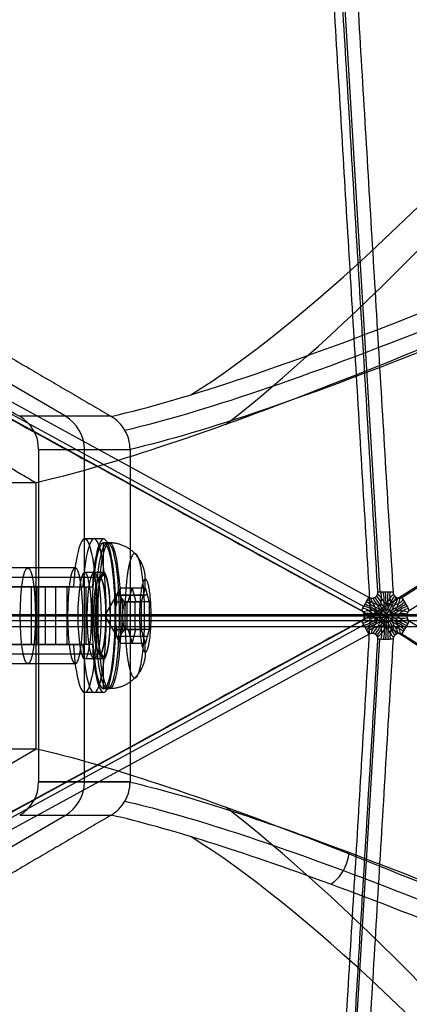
# Model space of a CAD drawing. Header units: millimetres. Extents: x -445 to 449, y -417 to 415.
# Tile 224 of 256: x 172 to 192, y -21 to 30. Entities that reach past the tile are written whole.
import ezdxf

# ---------------------------------------------------------------- set-up
doc = ezdxf.new("R2010")
doc.units = ezdxf.units.MM
doc.header["$MEASUREMENT"] = 0
doc.layers.add('Default', color=7, linetype='Continuous', true_color=0x000000)

msp = doc.modelspace()

# ---------------------------------------------------------------- linework, layer by layer
at = {"layer": 'Default', "color": 9, "true_color": 0xbfbfbf}
for p, q in [((184.138, 103.024, -946.223), (190.313, 0.04, -984.609)), ((95.528, 51.261, -960.461), (189.758, -0.23, -984.682)), ((191.451, -0.23, -984.409), (273.33, 51.261, -931.857)), ((189.364, -0.923, -984.745), (95.134, 50.569, -960.525)), ((95.245, 50.78, -960.539), (189.475, -0.712, -984.759)), ((273.724, 50.569, -931.793), (191.846, -0.923, -984.346)), ((173.927, 9.205, -780.148), (159.117, 17.866, -782.53)), ((176.309, 9.205, -794.957), (171.544, 9.205, -765.338)), ((172.532, 7.473, -765.179), (177.297, 7.473, -794.798)), ((174.914, -9.847, -779.989), (174.914, 7.473, -779.989)), ((172.401, -8.115, -795.849), (172.401, 5.741, -795.849)), ((175.919, 2.813, -776.789), (174.931, 2.813, -776.948)), ((175.919, 1.013, -776.789), (175.919, 2.613, -776.789)), ((176.215, 2.613, -776.741), (175.919, 2.613, -776.789)), ((174.438, 1.313, -777.027), (169.501, 1.313, -777.821)), ((175.919, 1.063, -776.789), (174.931, 1.063, -776.948)), ((175.721, 0.813, -776.82), (160.546, 0.813, -779.262)), ((178.064, 0.705, -776.271), (178.064, 0.158, -776.271)), ((155.611, 0.313, -743.714), (172.513, 0.313, -760.568)), ((173.259, 0.313, -760.768), (172.179, 0.313, -760.941)), ((172.884, 0.313, -761.4), (172.717, 0.313, -760.363)), ((172.866, 0.313, -760.214), (172.866, -2.687, -760.214)), ((172.935, 0.313, -761.392), (174.836, 0.313, -773.207)), ((173.392, 0.313, -767.379), (174.379, 0.313, -767.22)), ((173.429, -2.687, -761.312), (173.429, 0.313, -761.312)), ((174.004, 0.313, -771.184), (174.004, -2.687, -771.184)), ((174.342, 0.313, -773.287), (175.33, 0.313, -773.128)), ((174.991, 0.313, -771.025), (174.991, -2.687, -771.025)), ((175.984, -1.187, -776.778), (176.807, 0.256, -776.646)), ((177.198, -0.465, -775.317), (177.397, 0.256, -776.551)), ((177.397, 0.256, -776.551), (177.596, -0.465, -777.785)), ((176.597, -0.108, -776.04), (177.99, -0.108, -775.816)), ((176.795, -0.101, -777.274), (178.189, -0.101, -777.05)), ((177.147, -1.909, -775.325), (177.147, -0.465, -775.325)), ((177.545, -0.465, -777.793), (177.545, -1.909, -777.793)), ((177.79, -1.016, -774.571), (177.892, -1.016, -775.205)), ((178.289, -1.016, -777.673), (178.391, -1.016, -778.308)), ((299.309, -1.45, -708.804), (90.024, -1.45, -60.003)), ((299.609, -1.135, -708.707), (90.355, -1.135, -60.003)), ((299.909, -1.45, -708.61), (90.686, -1.45, -60.003)), ((95.134, -1.187, -960.525), (189.518, -1.187, -984.785)), ((95.134, -52.943, -960.525), (189.364, -1.451, -984.745)), ((98.164, -1.187, -956.141), (189.825, -1.187, -979.701)), ((155.258, -1.187, -744.068), (172.16, -1.187, -760.922)), ((155.965, -1.187, -743.36), (172.866, -1.187, -760.214)), ((175.403, -1.187, -774.846), (160.228, -1.187, -777.287)), ((176.039, -1.187, -778.795), (160.863, -1.187, -781.237)), ((163.152, -1.187, -766.688), (171.544, -1.187, -765.338)), ((167.595, -1.187, -765.974), (172.532, -1.187, -765.179)), ((174.041, -1.187, -774.559), (169.104, -1.187, -775.353)), ((174.835, -1.187, -779.495), (169.898, -1.187, -780.289)), ((172.401, -1.187, -795.849), (169.898, -1.187, -780.289)), ((172.441, -1.187, -761.471), (174.574, -1.187, -774.726)), ((174.041, -1.187, -774.559), (172.532, -1.187, -765.179)), ((173.429, -1.187, -761.312), (175.561, -1.187, -774.567)), ((175.561, -1.187, -774.567), (174.574, -1.187, -774.726)), ((177.297, -1.187, -794.798), (174.835, -1.187, -779.495)), ((176.276, -1.187, -779.01), (175.289, -1.187, -779.169)), ((175.289, -1.187, -779.169), (175.567, -1.187, -780.897)), ((175.611, -1.187, -772.989), (175.315, -1.187, -773.037)), ((175.315, -1.187, -773.037), (175.569, -1.187, -774.617)), ((176.554, -1.187, -780.738), (175.567, -1.187, -780.897)), ((175.984, -1.187, -776.778), (176.895, -1.187, -777.898)), ((175.984, -1.187, -776.778), (176.498, -1.187, -775.429)), ((175.984, -1.187, -776.778), (176.807, -2.63, -776.646)), ((176.268, -1.187, -778.961), (176.522, -1.187, -780.54)), ((176.276, -1.187, -779.01), (176.554, -1.187, -780.738)), ((177.892, -1.187, -775.205), (176.498, -1.187, -775.429)), ((176.818, -1.187, -780.493), (176.522, -1.187, -780.54)), ((178.289, -1.187, -777.673), (176.895, -1.187, -777.898)), ((189.825, -1.187, -979.701), (269.472, -1.187, -928.581)), ((191.712, -1.187, -984.432), (273.724, -1.187, -931.793)), ((191.846, -1.451, -984.346), (273.724, -52.943, -931.793)), ((299.609, -1.765, -708.707), (90.355, -1.765, -60.003)), ((95.245, -53.154, -960.539), (189.475, -1.662, -984.759)), ((177.198, -1.909, -775.317), (177.397, -2.63, -776.551)), ((177.397, -2.63, -776.551), (177.596, -1.909, -777.785)), ((189.758, -2.143, -984.682), (95.528, -53.635, -960.461)), ((177.99, -2.266, -775.816), (176.597, -2.266, -776.04)), ((178.189, -2.273, -777.05), (176.795, -2.273, -777.274)), ((178.064, -2.532, -776.271), (178.064, -3.079, -776.271)), ((184.138, -105.398, -946.223), (190.313, -2.414, -984.609)), ((273.33, -53.635, -931.857), (191.451, -2.143, -984.409)), ((155.611, -2.687, -743.714), (172.513, -2.687, -760.568)), ((172.179, -2.687, -760.941), (173.259, -2.687, -760.768)), ((172.884, -2.687, -761.4), (172.717, -2.687, -760.363)), ((172.935, -2.687, -761.392), (174.836, -2.687, -773.207)), ((174.379, -2.687, -767.22), (173.392, -2.687, -767.379)), ((175.33, -2.687, -773.128), (174.342, -2.687, -773.287)), ((175.721, -3.187, -776.82), (160.546, -3.187, -779.262)), ((175.919, -3.437, -776.789), (174.931, -3.437, -776.948)), ((175.919, -4.987, -776.789), (175.919, -3.387, -776.789)), ((174.438, -3.687, -777.027), (169.501, -3.687, -777.821)), ((176.215, -4.987, -776.741), (175.919, -4.987, -776.789)), ((175.919, -5.187, -776.789), (174.931, -5.187, -776.948)), ((160.554, -15.043, -797.755), (172.401, -8.115, -795.849)), ((177.297, -9.847, -794.798), (172.532, -9.847, -765.179)), ((172.532, -9.847, -765.179), (177.297, -9.847, -794.798)), ((159.117, -20.24, -782.53), (173.927, -11.579, -780.148)), ((171.544, -11.579, -765.338), (176.309, -11.579, -794.957))]:
    msp.add_line(p, q, dxfattribs=at)
at = {"layer": 'Default', "color": 9, "true_color": 0xbfbfbf, "extrusion": (0.987305, 0, 0.158838)}
for centre, radius in [((-1.187, -794.87, 50.505), 3.8), ((-1.187, -794.87, 46.302), 2.5), ((-1.187, -794.87, 50.102), 2)]:
    msp.add_circle(centre, radius, dxfattribs=at)
at = {"layer": 'Default', "color": 9, "true_color": 0xbfbfbf, "extrusion": (0.987305, 1.77636e-15, 0.158838)}
msp.add_circle((-1.187, -794.87, 49.802), 2.25, dxfattribs=at)
at = {"layer": 'Default', "color": 9, "true_color": 0xbfbfbf, "extrusion": (0.855031, -0.5, 0.137558)}
for centre, radius, start, end in [((291.11, -771.429, 37.941), 197.521, 194.64636, 235.83055), ((291.11, -771.429, 38.108), 202.521, 198.98528, 235.87508)]:
    msp.add_arc(centre, radius, start, end, dxfattribs=at)
at = {"layer": 'Default', "color": 9, "true_color": 0xbfbfbf, "extrusion": (-0.158838, -1.17246e-12, 0.987305)}
msp.add_arc((-7.473, 46.802, -782.87), 2, 90, 150, dxfattribs=at)
at = {"layer": 'Default', "color": 9, "true_color": 0xbfbfbf, "extrusion": (-0.158838, 0, 0.987305)}
for centre, radius, start, end in [((-7.473, 46.802, -797.87), 2, 90, 150), ((-1.013, 50.102, -794.87), 0.2, 0, 90), ((3.387, 50.102, -794.87), 0.2, 90, 180), ((9.847, 46.802, -797.87), 2, 30, 90)]:
    msp.add_arc(centre, radius, start, end, dxfattribs=at)
at = {"layer": 'Default', "color": 9, "true_color": 0xbfbfbf, "extrusion": (0.987305, 1.64729e-14, 0.158838)}
msp.add_arc((-1.187, -794.87, 49.302), 4, 112.0243, 67.9757, dxfattribs=at)
at = {"layer": 'Default', "color": 9, "true_color": 0xbfbfbf, "extrusion": (0.987305, 1.77636e-15, 0.158838)}
msp.add_arc((-1.187, -794.87, 49.802), 4, 112.0243, 67.9757, dxfattribs=at)
at = {"layer": 'Default', "color": 9, "true_color": 0xbfbfbf, "extrusion": (0.987305, 2.1233e-15, 0.158838)}
msp.add_arc((-1.187, -794.87, 50.302), 4, 112.0243, 67.9757, dxfattribs=at)
at = {"layer": 'Default', "color": 9, "true_color": 0xbfbfbf, "extrusion": (0.987305, 6.41143e-17, 0.158838)}
for centre, radius, start, end in [((-1.187, -794.87, 50.302), 3.8, 270, 90), ((-1.187, -794.87, 50.602), 3.8, 270, 90), ((-1.187, -794.87, 50.302), 3.8, 90, 270), ((-1.187, -794.87, 50.102), 2, 90, 270)]:
    msp.add_arc(centre, radius, start, end, dxfattribs=at)
at = {"layer": 'Default', "color": 9, "true_color": 0xbfbfbf, "extrusion": (0.987305, 1.12244e-14, 0.158838)}
msp.add_arc((-1.187, -794.87, 48.802), 2.5, 0, 90, dxfattribs=at)
at = {"layer": 'Default', "color": 9, "true_color": 0xbfbfbf, "extrusion": (0.987305, 0, 0.158838)}
for centre, radius, start, end in [((-1.187, -794.87, 48.802), 2.5, 180, 0), ((-1.187, -794.87, 50.302), 2.2, 360, 357.1429), ((-1.187, -794.87, 50.102), 2, 270, 0), ((-1.187, -794.87, 48.802), 2.5, 90, 180)]:
    msp.add_arc(centre, radius, start, end, dxfattribs=at)
at = {"layer": 'Default', "color": 9, "true_color": 0xbfbfbf, "extrusion": (0.987305, 2.0895e-15, 0.158838)}
for centre, start, end in [((-1.187, -794.87, 49.302), 270, 90), ((-1.187, -794.87, 50.302), 270, 90), ((-1.187, -794.87, 49.302), 90, 270), ((-1.187, -794.87, 50.302), 90, 270)]:
    msp.add_arc(centre, 2.25, start, end, dxfattribs=at)
at = {"layer": 'Default', "color": 9, "true_color": 0xbfbfbf, "extrusion": (0.987305, 1.61093e-14, 0.158838)}
msp.add_arc((-1.187, -794.87, 50.102), 2, 360, 90, dxfattribs=at)
at = {"layer": 'Default', "color": 9, "true_color": 0xbfbfbf, "extrusion": (0.987305, -3.82648e-14, 0.158838)}
msp.add_arc((-1.187, -794.87, 50.302), 2.2, 0, 90, dxfattribs=at)
at = {"layer": 'Default', "color": 9, "true_color": 0xbfbfbf, "extrusion": (0.987305, -5.10198e-14, 0.158838)}
msp.add_arc((-1.187, -794.87, 50.302), 2.2, 270, 0, dxfattribs=at)
at = {"layer": 'Default', "color": 9, "true_color": 0xbfbfbf, "extrusion": (6.55088e-14, 1, 3.31587e-14)}
msp.add_arc((-171.454, -761.63, 0.313), 1, 134.9184, 170.8606, dxfattribs=at)
at = {"layer": 'Default', "color": 9, "true_color": 0xbfbfbf, "extrusion": (2.84098e-14, 1, 1.4927e-14)}
msp.add_arc((-171.454, -761.63, 0.313), 2, 134.9184, 170.8606, dxfattribs=at)
at = {"layer": 'Default', "color": 9, "true_color": 0xbfbfbf, "extrusion": (0.987305, 2.95373e-16, 0.158838)}
for start, end in [(346.2119, 13.7881), (46.2119, 73.7881), (286.2797, 313.7881), (106.2119, 133.7881), (226.2119, 253.7203), (166.2119, 193.7881)]:
    msp.add_arc((-1.187, -794.87, 51.12), 1.302, start, end, dxfattribs=at)
at = {"layer": 'Default', "color": 9, "true_color": 0xbfbfbf, "extrusion": (-0.056102, 0.935546, 0.34872)}
for start, end in [(260.2426, 271.7685), (248.7168, 260.2426)]:
    msp.add_arc((-189.933, -916.844, -353.993), 2, start, end, dxfattribs=at)
at = {"layer": 'Default', "color": 9, "true_color": 0xbfbfbf, "extrusion": (0.856023, -0.467773, -0.220029)}
for start, end in [(274.6699, 286.1957), (263.144, 274.6699)]:
    msp.add_arc((90.234, -921.967, 379.204), 2, start, end, dxfattribs=at)
at = {"layer": 'Default', "color": 9, "true_color": 0xbfbfbf, "extrusion": (0.743819, 0.467773, 0.477412)}
for start, end in [(264.8143, 276.3402), (253.2884, 264.8143)]:
    msp.add_arc((-102.337, -940.307, -327.671), 2, start, end, dxfattribs=at)
at = {"layer": 'Default', "color": 9, "true_color": 0xbfbfbf, "extrusion": (0, 1, 0)}
for centre, radius, start, end in [((-171.454, -761.63, -1.187), 1, 134.9184, 170.8606), ((-367.979, -743.274, -1.187), 202.521, 299.58446, 344.9536), ((-171.454, -761.63, -1.187), 2, 134.9184, 170.8606), ((-367.979, -743.274, -1.187), 197.521, 299.62898, 344.87924)]:
    msp.add_arc(centre, radius, start, end, dxfattribs=at)
at = {"layer": 'Default', "color": 9, "true_color": 0xbfbfbf, "extrusion": (-2.08812e-14, 1, -3.35938e-15)}
msp.add_arc((-175.372, -774.648, -1.187), 0.2, 170.8606, 260.8606, dxfattribs=at)
at = {"layer": 'Default', "color": 9, "true_color": 0xbfbfbf, "extrusion": (0.987305, -1.44559e-28, 0.158838)}
msp.add_arc((-1.187, -794.87, 50.302), 2.2, 90, 270, dxfattribs=at)
at = {"layer": 'Default', "color": 9, "true_color": 0xbfbfbf, "extrusion": (0.987305, -2.63926e-14, 0.158838)}
msp.add_arc((-1.187, -794.87, 50.602), 3.8, 90, 180, dxfattribs=at)
at = {"layer": 'Default', "color": 9, "true_color": 0xbfbfbf, "extrusion": (2.08812e-14, 1, 3.35938e-15)}
msp.add_arc((-176.071, -778.993, -1.187), 0.2, 80.8606, 170.8606, dxfattribs=at)
at = {"layer": 'Default', "color": 9, "true_color": 0xbfbfbf, "extrusion": (0.856023, 0.467773, -0.220029)}
for start, end in [(265.3301, 276.856), (253.8043, 265.3301)]:
    msp.add_arc((-92.317, -922.217, 378.093), 2, start, end, dxfattribs=at)
at = {"layer": 'Default', "color": 9, "true_color": 0xbfbfbf, "extrusion": (0.743819, -0.467773, 0.477412)}
for start, end in [(275.1857, 286.7116), (263.6598, 275.1857)]:
    msp.add_arc((100.327, -940.91, -326.561), 2, start, end, dxfattribs=at)
at = {"layer": 'Default', "color": 9, "true_color": 0xbfbfbf, "extrusion": (0.056102, 0.935546, -0.34872)}
for start, end in [(260.2426, 271.7685), (248.7168, 260.2426)]:
    msp.add_arc((-190.075, -917.671, 351.772), 2, start, end, dxfattribs=at)
at = {"layer": 'Default', "color": 9, "true_color": 0xbfbfbf, "extrusion": (1.9408e-14, 1, 9.49585e-15)}
msp.add_arc((-171.454, -761.63, -2.687), 1, 134.9184, 170.8606, dxfattribs=at)
at = {"layer": 'Default', "color": 9, "true_color": 0xbfbfbf, "extrusion": (2.22898e-14, 1, 1.16394e-14)}
msp.add_arc((-171.454, -761.63, -2.687), 2, 134.9184, 170.8606, dxfattribs=at)
at = {"layer": 'Default', "color": 9, "true_color": 0xbfbfbf, "extrusion": (-0.158838, 1.6899e-13, 0.987305)}
msp.add_arc((9.847, 46.802, -782.87), 2, 30, 90, dxfattribs=at)
at = {"layer": 'Default', "color": 9, "true_color": 0xbfbfbf, "extrusion": (0.855031, 0.5, 0.137558)}
for centre, radius, start, end in [((-293.159, -771.265, 36.921), 202.521, 304.12492, 341.01472), ((-293.159, -771.265, 36.754), 197.521, 304.16945, 345.35364)]:
    msp.add_arc(centre, radius, start, end, dxfattribs=at)
at = {"layer": 'Default', "color": 9, "true_color": 0xbfbfbf}
for points, degree in [([(190.21, 0.034, -984.609), (187.122, 51.526, -965.416), (184.034, 103.017, -946.222)], 2), ([(184.824, 103.017, -946.095), (187.911, 51.526, -965.289), (190.999, 0.034, -984.482)], 2), ([(183.818, 98.989, -942.361), (186.822, 48.901, -961.031), (189.825, -1.187, -979.701)], 2), ([(98.164, 48.901, -956.141), (143.995, 23.857, -967.921), (189.825, -1.187, -979.701)], 2), ([(269.472, 48.901, -928.581), (229.648, 23.857, -954.141), (189.825, -1.187, -979.701)], 2), ([(156.735, 17.866, -767.721), (164.139, 13.535, -766.529), (171.544, 9.205, -765.338)], 2), ([(161.5, 17.866, -797.34), (168.905, 13.535, -796.149), (176.309, 9.205, -794.957)], 2), ([(160.554, 12.669, -797.755), (166.478, 9.205, -796.802), (172.401, 5.741, -795.849)], 2), ([(176.315, 9.202, -794.956), (176.313, 9.203, -794.957), (176.311, 9.204, -794.957), (176.309, 9.205, -794.957)], 3), ([(172.532, 7.473, -765.179), (172.532, -1.187, -765.179), (172.532, -9.847, -765.179)], 2), ([(177.297, 7.473, -794.798), (177.297, 7.475, -794.798), (177.297, 7.477, -794.798), (177.297, 7.48, -794.798)], 3), ([(177.297, 7.473, -794.798), (177.297, -1.187, -794.798), (177.297, -9.847, -794.798)], 2), ([(172.401, 5.741, -795.849), (169.998, 5.741, -780.911), (167.595, 5.741, -765.974)], 2), ([(172.16, 0.313, -760.922), (163.709, 0.313, -752.495), (155.258, 0.313, -744.068)], 2), ([(172.866, 0.313, -760.214), (164.415, 0.313, -751.787), (155.965, 0.313, -743.36)], 2), ([(172.16, -2.687, -760.922), (172.16, -1.187, -760.922), (172.16, 0.313, -760.922)], 2), ([(172.16, 0.313, -760.922), (172.513, 0.313, -760.568), (172.866, 0.313, -760.214)], 2), ([(174.342, 0.313, -773.287), (173.392, 0.313, -767.379), (172.441, 0.313, -761.471)], 2), ([(172.441, 0.313, -761.471), (172.935, 0.313, -761.392), (173.429, 0.313, -761.312)], 2), ([(172.441, 0.313, -761.471), (172.441, -1.187, -761.471), (172.441, -2.687, -761.471)], 2), ([(173.429, 0.313, -761.312), (174.379, 0.313, -767.22), (175.33, 0.313, -773.128)], 2), ([(178.091, 0.256, -776.439), (177.449, 0.256, -776.543), (176.807, 0.256, -776.646)], 2), ([(177.892, -0.465, -775.205), (177.991, -0.104, -775.822), (178.091, 0.256, -776.439)], 2), ([(178.091, 0.256, -776.439), (178.19, -0.104, -777.056), (178.289, -0.465, -777.673)], 2), ([(190.36, -0.697, -984.806), (190.366, -0.644, -984.798), (190.378, -0.529, -984.779), (190.406, -0.282, -984.721), (190.407, -0.077, -984.652), (190.344, 0.042, -984.609)], 3), ([(190.53, -0.985, -984.816), (190.533, -0.925, -984.812), (190.537, -0.798, -984.802), (190.527, -0.483, -984.76), (190.546, -0.175, -984.677), (190.478, 0.046, -984.6)], 3), ([(190.76, -0.985, -984.779), (190.756, -0.925, -984.776), (190.749, -0.798, -984.768), (190.745, -0.483, -984.725), (190.701, -0.175, -984.653), (190.742, 0.046, -984.557)], 3), ([(190.919, -0.697, -984.716), (190.91, -0.644, -984.711), (190.893, -0.529, -984.696), (190.848, -0.282, -984.65), (190.826, -0.077, -984.585), (190.872, 0.042, -984.524)], 3), ([(176.609, -0.465, -775.412), (177.25, -0.465, -775.308), (177.892, -0.465, -775.205)], 2), ([(178.289, -0.465, -777.673), (177.647, -0.465, -777.777), (177.006, -0.465, -777.88)], 2), ([(177.892, -1.909, -775.205), (177.892, -1.187, -775.205), (177.892, -0.465, -775.205)], 2), ([(178.289, -0.465, -777.673), (178.289, -1.187, -777.673), (178.289, -1.909, -777.673)], 2), ([(190.53, -0.985, -984.816), (190.477, -0.958, -984.821), (190.363, -0.9, -984.83), (190.089, -0.739, -984.83), (189.797, -0.613, -984.798), (189.621, -0.454, -984.738)], 3), ([(190.36, -0.697, -984.806), (190.31, -0.677, -984.807), (190.202, -0.632, -984.807), (189.964, -0.541, -984.792), (189.772, -0.448, -984.754), (189.689, -0.341, -984.714)], 3), ([(190.146, -0.899, -984.838), (190.122, -0.849, -984.835), (190.066, -0.742, -984.825), (189.956, -0.539, -984.791), (189.881, -0.38, -984.744), (189.859, -0.264, -984.7)], 3), ([(190.446, -1.071, -984.829), (190.418, -1.017, -984.83), (190.355, -0.905, -984.831), (190.207, -0.634, -984.812), (190.038, -0.429, -984.77), (189.966, -0.262, -984.705)], 3), ([(190.646, -1.187, -984.805), (190.61, -1.124, -984.811), (190.54, -1.001, -984.819), (190.376, -0.723, -984.812), (190.202, -0.434, -984.781), (190.066, -0.225, -984.697)], 3), ([(190.645, -0.954, -984.797), (190.612, -0.904, -984.799), (190.546, -0.793, -984.8), (190.379, -0.534, -984.784), (190.271, -0.292, -984.733), (190.147, -0.156, -984.676)], 3), ([(190.639, -0.611, -984.759), (190.606, -0.566, -984.757), (190.538, -0.465, -984.749), (190.408, -0.275, -984.719), (190.296, -0.138, -984.677), (190.197, -0.066, -984.645)], 3), ([(190.639, -0.611, -984.759), (190.669, -0.566, -984.747), (190.731, -0.465, -984.718), (190.846, -0.275, -984.648), (190.939, -0.138, -984.574), (191.023, -0.066, -984.512)], 3), ([(190.645, -0.954, -984.797), (190.677, -0.904, -984.789), (190.74, -0.793, -984.769), (190.894, -0.534, -984.701), (190.98, -0.292, -984.619), (191.08, -0.156, -984.526)], 3), ([(190.76, -0.985, -984.779), (190.812, -0.958, -984.767), (190.923, -0.9, -984.74), (191.183, -0.739, -984.654), (191.451, -0.613, -984.532), (191.598, -0.454, -984.42)], 3), ([(190.844, -1.071, -984.765), (190.871, -1.017, -984.758), (190.932, -0.905, -984.738), (191.066, -0.634, -984.674), (191.213, -0.429, -984.581), (191.261, -0.262, -984.497)], 3), ([(190.919, -0.697, -984.716), (190.966, -0.677, -984.701), (191.069, -0.632, -984.668), (191.29, -0.541, -984.579), (191.461, -0.448, -984.483), (191.527, -0.341, -984.418)], 3), ([(191.132, -0.899, -984.68), (191.153, -0.849, -984.669), (191.204, -0.742, -984.642), (191.297, -0.539, -984.575), (191.354, -0.38, -984.507), (191.361, -0.264, -984.458)], 3), ([(189.518, -1.187, -984.785), (189.518, -1.151, -984.785), (189.505, -1.079, -984.782), (189.45, -0.985, -984.767), (189.394, -0.94, -984.753), (189.364, -0.923, -984.745)], 3), ([(190.081, -1.187, -984.851), (190.038, -1.154, -984.851), (189.944, -1.084, -984.849), (189.743, -0.929, -984.827), (189.563, -0.816, -984.788), (189.425, -0.804, -984.756)], 3), ([(190.146, -0.899, -984.838), (190.091, -0.904, -984.84), (189.97, -0.911, -984.841), (189.737, -0.923, -984.826), (189.559, -0.944, -984.796), (189.445, -0.989, -984.766)], 3), ([(190.415, -1.187, -984.834), (190.365, -1.154, -984.839), (190.258, -1.085, -984.847), (189.98, -0.931, -984.848), (189.719, -0.749, -984.81), (189.489, -0.686, -984.759)], 3), ([(189.555, -0.569, -984.753), (189.852, -0.732, -984.829), (190.183, -0.919, -984.844), (190.462, -1.08, -984.831), (190.584, -1.15, -984.815), (190.646, -1.187, -984.805)], 3), ([(190.875, -1.187, -984.76), (190.924, -1.154, -984.749), (191.029, -1.085, -984.723), (191.292, -0.931, -984.637), (191.528, -0.749, -984.519), (191.731, -0.686, -984.398)], 3), ([(191.132, -0.899, -984.68), (191.185, -0.904, -984.664), (191.3, -0.911, -984.627), (191.516, -0.923, -984.54), (191.676, -0.944, -984.455), (191.775, -0.989, -984.391)], 3), ([(191.198, -1.187, -984.671), (191.238, -1.154, -984.658), (191.327, -1.084, -984.626), (191.511, -0.929, -984.543), (191.67, -0.816, -984.449), (191.791, -0.804, -984.376)], 3), ([(189.825, -1.187, -979.701), (143.995, -26.231, -967.921), (98.164, -51.275, -956.141)], 2), ([(183.818, -101.363, -942.361), (186.822, -51.275, -961.031), (189.825, -1.187, -979.701)], 2), ([(190.081, -1.187, -984.851), (190.038, -1.22, -984.851), (189.944, -1.29, -984.849), (189.743, -1.445, -984.827), (189.563, -1.558, -984.788), (189.425, -1.57, -984.756)], 3), ([(190.146, -1.475, -984.838), (190.091, -1.47, -984.84), (189.97, -1.463, -984.841), (189.737, -1.451, -984.826), (189.559, -1.43, -984.796), (189.445, -1.385, -984.766)], 3), ([(190.415, -1.187, -984.834), (190.365, -1.22, -984.839), (190.258, -1.289, -984.847), (189.98, -1.443, -984.848), (189.719, -1.625, -984.81), (189.489, -1.688, -984.759)], 3), ([(190.446, -1.071, -984.829), (190.386, -1.074, -984.836), (190.257, -1.075, -984.847), (189.949, -1.087, -984.853), (189.683, -1.051, -984.827), (189.499, -1.081, -984.78)], 3), ([(190.446, -1.303, -984.829), (190.386, -1.3, -984.836), (190.257, -1.299, -984.847), (189.949, -1.287, -984.853), (189.683, -1.323, -984.827), (189.499, -1.293, -984.78)], 3), ([(190.646, -1.187, -984.805), (190.574, -1.187, -984.816), (190.434, -1.187, -984.836), (190.112, -1.187, -984.855), (189.772, -1.187, -984.85), (189.518, -1.187, -984.785)], 3), ([(190.53, -1.389, -984.816), (190.477, -1.416, -984.821), (190.363, -1.474, -984.83), (190.089, -1.635, -984.83), (189.797, -1.761, -984.798), (189.621, -1.92, -984.738)], 3), ([(269.472, -51.275, -928.581), (229.648, -26.231, -954.141), (189.825, -1.187, -979.701)], 2), ([(190.146, -1.475, -984.838), (190.122, -1.525, -984.835), (190.066, -1.632, -984.825), (189.956, -1.835, -984.791), (189.881, -1.994, -984.744), (189.859, -2.11, -984.7)], 3), ([(190.446, -1.303, -984.829), (190.418, -1.357, -984.83), (190.355, -1.469, -984.831), (190.207, -1.739, -984.812), (190.038, -1.945, -984.77), (189.966, -2.112, -984.705)], 3), ([(190.646, -1.187, -984.805), (190.61, -1.25, -984.811), (190.54, -1.373, -984.819), (190.376, -1.651, -984.812), (190.202, -1.94, -984.781), (190.066, -2.149, -984.697)], 3), ([(190.645, -1.42, -984.797), (190.612, -1.47, -984.799), (190.546, -1.581, -984.8), (190.379, -1.84, -984.784), (190.271, -2.082, -984.733), (190.147, -2.217, -984.676)], 3), ([(190.53, -1.389, -984.816), (190.533, -1.449, -984.812), (190.537, -1.576, -984.802), (190.527, -1.891, -984.76), (190.546, -2.199, -984.677), (190.478, -2.42, -984.6)], 3), ([(190.646, -1.187, -984.805), (190.646, -1.26, -984.805), (190.646, -1.402, -984.802), (190.641, -1.723, -984.771), (190.63, -2.097, -984.704), (190.611, -2.422, -984.583)], 3), ([(190.645, -1.42, -984.797), (190.677, -1.47, -984.789), (190.74, -1.581, -984.769), (190.894, -1.84, -984.701), (190.98, -2.082, -984.619), (191.08, -2.217, -984.526)], 3), ([(190.646, -1.187, -984.805), (190.682, -1.25, -984.799), (190.752, -1.373, -984.785), (190.905, -1.651, -984.727), (191.061, -1.94, -984.643), (191.163, -2.149, -984.52)], 3), ([(190.646, -1.187, -984.805), (190.718, -1.187, -984.793), (190.858, -1.187, -984.768), (191.17, -1.187, -984.685), (191.49, -1.187, -984.574), (191.712, -1.187, -984.432)], 3), ([(190.76, -1.389, -984.779), (190.756, -1.449, -984.776), (190.749, -1.576, -984.768), (190.745, -1.891, -984.725), (190.701, -2.199, -984.653), (190.742, -2.42, -984.557)], 3), ([(190.76, -1.389, -984.779), (190.812, -1.416, -984.767), (190.923, -1.474, -984.74), (191.183, -1.635, -984.654), (191.451, -1.761, -984.532), (191.598, -1.92, -984.42)], 3), ([(190.844, -1.071, -984.765), (190.903, -1.074, -984.752), (191.029, -1.075, -984.723), (191.323, -1.087, -984.632), (191.568, -1.051, -984.524), (191.728, -1.081, -984.421)], 3), ([(190.844, -1.303, -984.765), (190.903, -1.3, -984.752), (191.029, -1.299, -984.723), (191.323, -1.287, -984.632), (191.568, -1.323, -984.524), (191.728, -1.293, -984.421)], 3), ([(190.844, -1.303, -984.765), (190.871, -1.357, -984.758), (190.932, -1.469, -984.738), (191.066, -1.739, -984.674), (191.213, -1.945, -984.581), (191.261, -2.112, -984.497)], 3), ([(190.875, -1.187, -984.76), (190.924, -1.22, -984.749), (191.029, -1.289, -984.723), (191.292, -1.443, -984.637), (191.528, -1.625, -984.519), (191.731, -1.688, -984.398)], 3), ([(191.132, -1.475, -984.68), (191.185, -1.47, -984.664), (191.3, -1.463, -984.627), (191.516, -1.451, -984.54), (191.676, -1.43, -984.455), (191.775, -1.385, -984.391)], 3), ([(191.132, -1.475, -984.68), (191.153, -1.525, -984.669), (191.204, -1.632, -984.642), (191.297, -1.835, -984.575), (191.354, -1.994, -984.507), (191.361, -2.11, -984.458)], 3), ([(191.198, -1.187, -984.671), (191.238, -1.22, -984.658), (191.327, -1.29, -984.626), (191.511, -1.445, -984.543), (191.67, -1.558, -984.449), (191.791, -1.57, -984.376)], 3), ([(176.609, -1.909, -775.412), (177.25, -1.909, -775.308), (177.892, -1.909, -775.205)], 2), ([(178.289, -1.909, -777.673), (177.647, -1.909, -777.777), (177.006, -1.909, -777.88)], 2), ([(178.091, -2.63, -776.439), (177.991, -2.27, -775.822), (177.892, -1.909, -775.205)], 2), ([(178.289, -1.909, -777.673), (178.19, -2.27, -777.056), (178.091, -2.63, -776.439)], 2), ([(190.36, -1.677, -984.806), (190.31, -1.697, -984.807), (190.202, -1.742, -984.807), (189.964, -1.833, -984.792), (189.772, -1.926, -984.754), (189.689, -2.033, -984.714)], 3), ([(190.639, -1.763, -984.759), (190.606, -1.808, -984.757), (190.538, -1.909, -984.749), (190.408, -2.099, -984.719), (190.296, -2.236, -984.677), (190.197, -2.308, -984.645)], 3), ([(190.36, -1.677, -984.806), (190.366, -1.73, -984.798), (190.378, -1.845, -984.779), (190.406, -2.092, -984.721), (190.407, -2.297, -984.652), (190.344, -2.416, -984.609)], 3), ([(190.639, -1.763, -984.759), (190.669, -1.808, -984.747), (190.731, -1.909, -984.718), (190.846, -2.099, -984.648), (190.939, -2.236, -984.574), (191.023, -2.308, -984.512)], 3), ([(190.919, -1.677, -984.716), (190.91, -1.73, -984.711), (190.893, -1.845, -984.696), (190.848, -2.092, -984.65), (190.826, -2.297, -984.585), (190.872, -2.416, -984.524)], 3), ([(190.919, -1.677, -984.716), (190.966, -1.697, -984.701), (191.069, -1.742, -984.668), (191.29, -1.833, -984.579), (191.461, -1.926, -984.483), (191.527, -2.033, -984.418)], 3), ([(184.034, -105.391, -946.222), (187.122, -53.9, -965.416), (190.21, -2.408, -984.609)], 2), ([(190.999, -2.408, -984.482), (187.911, -53.9, -965.289), (184.824, -105.391, -946.095)], 2), ([(155.258, -2.687, -744.068), (163.709, -2.687, -752.495), (172.16, -2.687, -760.922)], 2), ([(172.866, -2.687, -760.214), (164.415, -2.687, -751.787), (155.965, -2.687, -743.36)], 2), ([(172.16, -2.687, -760.922), (172.513, -2.687, -760.568), (172.866, -2.687, -760.214)], 2), ([(172.441, -2.687, -761.471), (173.392, -2.687, -767.379), (174.342, -2.687, -773.287)], 2), ([(173.429, -2.687, -761.312), (172.935, -2.687, -761.392), (172.441, -2.687, -761.471)], 2), ([(175.33, -2.687, -773.128), (174.379, -2.687, -767.22), (173.429, -2.687, -761.312)], 2), ([(178.091, -2.63, -776.439), (177.449, -2.63, -776.543), (176.807, -2.63, -776.646)], 2), ([(167.595, -8.115, -765.974), (169.998, -8.115, -780.911), (172.401, -8.115, -795.849)], 2), ([(177.297, -9.854, -794.798), (177.297, -9.851, -794.798), (177.297, -9.849, -794.798), (177.297, -9.847, -794.798)], 3), ([(176.309, -11.579, -794.957), (168.905, -15.909, -796.149), (161.5, -20.24, -797.34)], 2), ([(176.309, -11.579, -794.957), (176.311, -11.578, -794.957), (176.313, -11.577, -794.957), (176.315, -11.576, -794.956)], 3), ([(187.749, -15.18, -826.331), (188.017, -15.002, -826.238), (188.478, -14.504, -826.11), (188.678, -13.843, -826.132), (188.699, -13.512, -826.178)], 3)]:
    msp.add_open_spline(points, degree=degree, dxfattribs=at)
for points, knots in [([(181.692, 102.158, -929.145), (180.582, 92.114, -922.247), (178.129, 73.401, -907), (173.38, 47.679, -877.481), (167.483, 27.349, -840.829), (162.852, 19.919, -812.044), (160.51, 18.133, -797.482)], [0, 0, 0, 0, 35.012926, 70.025852, 116.709754, 163.377345, 163.377345, 163.377345, 163.377345]), ([(159.531, 17.869, -797.657), (161.885, 19.661, -812.244), (166.556, 27.121, -841.068), (172.544, 47.519, -877.732), (177.403, 73.301, -907.224), (179.935, 92.044, -922.444), (181.087, 102.101, -929.326)], [-1314.671432, -1314.671432, -1314.671432, -1314.671432, -1267.486608, -1220.301783, -1184.913165, -1149.524555, -1149.524555, -1149.524555, -1149.524555]), ([(182.323, 102.101, -929.127), (181.258, 92.044, -922.231), (178.889, 73.301, -906.986), (174.252, 47.519, -877.457), (168.44, 27.121, -840.765), (163.834, 19.661, -811.93), (161.494, 17.869, -797.341)], [-189.353565, -189.353565, -189.353565, -189.353565, -153.964953, -118.576332, -71.391504, -24.206688, -24.206688, -24.206688, -24.206688]), ([(160.554, 12.669, -797.755), (162.763, 14.331, -811.486), (164.918, 17.633, -824.882), (169.056, 27.194, -850.602), (171.042, 33.466, -862.95), (174.769, 48.574, -886.117), (176.499, 57.347, -896.865), (179.654, 76.84, -916.475), (181.079, 87.558, -925.335), (182.34, 98.989, -933.172)], [709.935271, 709.935271, 709.935271, 709.935271, 752.393427, 752.393427, 794.836466, 794.836466, 837.156724, 837.156724, 879.495751, 879.495751, 879.495751, 879.495751]), ([(176.315, 9.202, -794.956), (180.198, 10.091, -809.297), (191.231, 13.793, -837.098), (214.616, 23.915, -870.963), (241.464, 36.708, -896.918), (259.981, 46.009, -909.566), (269.71, 50.999, -915.068)], [-1314.671432, -1314.671432, -1314.671432, -1314.671432, -1267.486618, -1220.301793, -1184.913174, -1149.524555, -1149.524555, -1149.524555, -1149.524555]), ([(270.055, 50.486, -914.929), (260.357, 45.464, -909.413), (241.904, 36.107, -896.74), (215.162, 23.246, -870.759), (191.883, 13.081, -836.903), (180.899, 9.366, -809.14), (177.029, 8.473, -794.825)], [0, 0, 0, 0, 35.012929, 70.025858, 116.709764, 163.377359, 163.377359, 163.377359, 163.377359]), ([(270.328, 49.915, -914.968), (260.643, 44.848, -909.46), (242.207, 35.406, -896.799), (215.47, 22.417, -870.826), (192.173, 12.141, -836.947), (181.172, 8.382, -809.141), (177.297, 7.48, -794.798)], [-189.353565, -189.353565, -189.353565, -189.353565, -153.964953, -118.576332, -71.391504, -24.206688, -24.206688, -24.206688, -24.206688]), ([(267.993, 48.901, -919.392), (256.959, 43.186, -913.128), (246.369, 37.826, -905.741), (226.548, 28.08, -888.813), (217.316, 23.693, -879.272), (200.672, 16.14, -858.183), (193.322, 13.003, -846.698), (181.009, 8.222, -822.293), (176.031, 6.572, -809.351), (172.401, 5.741, -795.849)], [-879.495751, -879.495751, -879.495751, -879.495751, -837.156721, -837.156721, -794.836461, -794.836461, -752.393419, -752.393419, -709.935271, -709.935271, -709.935271, -709.935271]), ([(177.297, 7.48, -794.798), (177.294, 7.827, -794.788), (177.201, 8.173, -794.797), (176.858, 8.773, -794.852), (176.609, 9.028, -794.898), (176.315, 9.202, -794.956)], [-13.64441, -13.64441, -13.64441, -13.64441, -12.578055, -12.578055, -11.511505, -11.511505, -11.511505, -11.511505]), ([(190.066, -0.225, -984.697), (190.097, -0.207, -984.692), (190.152, -0.16, -984.677), (190.203, -0.068, -984.646), (190.212, 0, -984.622), (190.21, 0.034, -984.609)], [0, 0, 0, 0, 0.1080622, 0.2161244, 0.3241866, 0.3241866, 0.3241866, 0.3241866]), ([(190.646, -1.187, -984.805), (190.646, -1.114, -984.805), (190.646, -0.972, -984.802), (190.641, -0.651, -984.771), (190.63, -0.277, -984.704), (190.611, 0.048, -984.583)], [0, 0, 0, 0, 0.333333, 0.666667, 1, 1, 1, 1]), ([(190.646, -1.187, -984.805), (190.682, -1.124, -984.799), (190.752, -1.001, -984.785), (190.905, -0.723, -984.727), (191.061, -0.434, -984.643), (191.163, -0.225, -984.52)], [0, 0, 0, 0, 0.333333, 0.666667, 1, 1, 1, 1]), ([(190.646, -1.187, -984.805), (190.709, -1.15, -984.795), (190.83, -1.08, -984.772), (191.099, -0.919, -984.697), (191.408, -0.732, -984.579), (191.667, -0.569, -984.413)], [0, 0, 0, 0, 0.333333, 0.666667, 1, 1, 1, 1]), ([(191.846, -0.923, -984.346), (191.819, -0.94, -984.363), (191.771, -0.985, -984.394), (191.723, -1.079, -984.425), (191.712, -1.151, -984.432), (191.712, -1.187, -984.432)], [0, 0, 0, 0, 0.1080622, 0.2161244, 0.3241866, 0.3241866, 0.3241866, 0.3241866]), ([(190.646, -1.187, -984.805), (190.584, -1.223, -984.815), (190.462, -1.294, -984.831), (190.183, -1.455, -984.844), (189.852, -1.642, -984.829), (189.555, -1.805, -984.753)], [0, 0, 0, 0, 0.333333, 0.666667, 1, 1, 1, 1]), ([(190.646, -1.187, -984.805), (190.709, -1.223, -984.795), (190.83, -1.294, -984.772), (191.099, -1.455, -984.697), (191.408, -1.642, -984.579), (191.667, -1.805, -984.413)], [0, 0, 0, 0, 0.333333, 0.666667, 1, 1, 1, 1]), ([(191.712, -1.187, -984.432), (191.712, -1.223, -984.432), (191.723, -1.295, -984.425), (191.771, -1.389, -984.394), (191.819, -1.434, -984.363), (191.846, -1.451, -984.346)], [0, 0, 0, 0, 0.1080622, 0.2161244, 0.3241866, 0.3241866, 0.3241866, 0.3241866]), ([(190.066, -2.149, -984.697), (190.035, -2.131, -984.702), (189.967, -2.106, -984.707), (189.857, -2.104, -984.702), (189.789, -2.127, -984.69), (189.758, -2.143, -984.682)], [0, 0, 0, 0, 0.1080622, 0.2161244, 0.3241866, 0.3241866, 0.3241866, 0.3241866]), ([(172.401, -8.115, -795.849), (176.031, -8.946, -809.351), (181.009, -10.597, -822.293), (193.322, -15.378, -846.698), (200.672, -18.514, -858.183), (217.316, -26.067, -879.272), (226.547, -30.455, -888.814), (246.368, -40.201, -905.742), (256.959, -45.56, -913.128), (267.993, -51.275, -919.392)], [709.935271, 709.935271, 709.935271, 709.935271, 752.393427, 752.393427, 794.836466, 794.836466, 837.156724, 837.156724, 879.495751, 879.495751, 879.495751, 879.495751]), ([(176.315, -11.576, -794.956), (176.609, -11.402, -794.898), (176.858, -11.147, -794.852), (177.201, -10.547, -794.797), (177.294, -10.201, -794.788), (177.297, -9.854, -794.798)], [-13.64441, -13.64441, -13.64441, -13.64441, -12.578055, -12.578055, -11.511505, -11.511505, -11.511505, -11.511505]), ([(177.297, -9.854, -794.798), (180.203, -10.531, -805.555), (187.842, -12.982, -826.575), (206.288, -20.603, -858.966), (233.251, -33.252, -890.007), (257.414, -45.533, -907.623), (270.328, -52.289, -914.968)], [-1314.671432, -1314.671432, -1314.671432, -1314.671432, -1279.28282, -1243.894199, -1196.709371, -1149.524555, -1149.524555, -1149.524555, -1149.524555]), ([(177.029, -10.847, -794.825), (179.931, -11.517, -805.56), (187.558, -13.94, -826.545), (205.984, -21.476, -858.903), (232.942, -33.996, -889.942), (257.125, -46.163, -907.575), (270.055, -52.86, -914.929)], [0.016308, 0.016308, 0.016308, 0.016308, 35.008574, 70.017147, 116.695246, 163.373344, 163.373344, 163.373344, 163.373344]), ([(269.71, -53.373, -915.068), (256.738, -46.719, -907.732), (232.47, -34.623, -890.133), (205.399, -22.164, -859.109), (186.887, -14.657, -826.728), (179.227, -12.243, -805.712), (176.315, -11.576, -794.956)], [-189.353565, -189.353565, -189.353565, -189.353565, -142.168743, -94.983921, -59.595304, -24.206688, -24.206688, -24.206688, -24.206688]), ([(182.34, -101.363, -933.172), (181.079, -89.932, -925.335), (179.653, -79.214, -916.475), (176.498, -59.721, -896.865), (174.769, -50.948, -886.117), (171.042, -35.84, -862.95), (169.055, -29.567, -850.602), (164.917, -20.006, -824.882), (162.763, -16.705, -811.486), (160.554, -15.043, -797.755)], [-879.495751, -879.495751, -879.495751, -879.495751, -837.156731, -837.156731, -794.836471, -794.836471, -752.393429, -752.393429, -709.935271, -709.935271, -709.935271, -709.935271]), ([(181.087, -104.475, -929.326), (179.935, -94.418, -922.444), (177.403, -75.675, -907.224), (172.544, -49.893, -877.732), (166.556, -29.495, -841.068), (161.885, -22.035, -812.244), (159.531, -20.243, -797.657)], [-189.353565, -189.353565, -189.353565, -189.353565, -153.964953, -118.576332, -71.391504, -24.206688, -24.206688, -24.206688, -24.206688]), ([(181.692, -104.532, -929.145), (180.582, -94.488, -922.247), (178.129, -75.775, -907), (173.38, -50.053, -877.481), (167.483, -29.723, -840.829), (162.852, -22.293, -812.044), (160.51, -20.507, -797.482)], [0, 0, 0, 0, 35.012926, 70.025852, 116.709754, 163.377345, 163.377345, 163.377345, 163.377345]), ([(161.494, -20.243, -797.341), (163.834, -22.035, -811.93), (168.44, -29.495, -840.765), (174.252, -49.893, -877.457), (178.889, -75.675, -906.986), (181.258, -94.418, -922.231), (182.323, -104.475, -929.127)], [-1314.671432, -1314.671432, -1314.671432, -1314.671432, -1267.486608, -1220.301783, -1184.913165, -1149.524555, -1149.524555, -1149.524555, -1149.524555])]:
    msp.add_open_spline(points, degree=3, knots=knots, dxfattribs=at)
for points, weights in [([(178.091, 0.713, -776.439), (178.091, 2.613, -776.439), (176.215, 2.613, -776.741)], [1, 0.707106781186, 1]), ([(176.807, 0.256, -776.646), (176.502, -0.104, -776.062), (176.609, -0.465, -775.412)], [1, 1.15470053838, 1]), ([(177.006, -0.465, -777.88), (176.701, -0.104, -777.296), (176.807, 0.256, -776.646)], [1, 1.15470053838, 1]), ([(190.999, 0.034, -984.482), (191.009, -0.135, -984.545), (191.163, -0.225, -984.52)], [1, 0.856671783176, 1]), ([(176.609, -0.465, -775.412), (176.403, -1.187, -775.445), (176.609, -1.909, -775.412)], [1, 1.15470053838, 1]), ([(177.006, -0.465, -777.88), (176.895, -0.852, -777.898), (176.895, -1.187, -777.898)], [1, 1.07735026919, 1.07735026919]), ([(189.758, -0.23, -984.682), (189.912, -0.315, -984.721), (190.066, -0.225, -984.697)], [1, 0.856671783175, 1]), ([(191.163, -0.225, -984.52), (191.317, -0.315, -984.495), (191.451, -0.23, -984.409)], [1, 0.856671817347, 0.999999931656]), ([(177.789, -1.187, -774.563), (177.487, -1.187, -772.688), (175.611, -1.187, -772.989)], [1, 0.707106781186, 1]), ([(176.818, -1.187, -780.493), (176.818, -4.987, -780.493), (176.215, -4.987, -776.741)], [1, 0.707106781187, 1]), ([(178.392, -1.187, -778.315), (178.694, -1.187, -780.191), (176.818, -1.187, -780.493)], [1, 0.707106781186, 1]), ([(176.895, -1.187, -777.898), (176.895, -1.522, -777.898), (177.006, -1.909, -777.88)], [1.07735026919, 1.07735026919, 1]), ([(178.091, -3.087, -776.439), (178.392, -3.087, -778.315), (178.392, -1.187, -778.315)], [1, 0.707106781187, 1]), ([(189.364, -1.451, -984.745), (189.518, -1.367, -984.785), (189.518, -1.187, -984.785)], [1, 0.856671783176, 1]), ([(176.609, -1.909, -775.412), (176.502, -2.27, -776.062), (176.807, -2.63, -776.646)], [1, 1.15470053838, 1]), ([(176.807, -2.63, -776.646), (176.701, -2.27, -777.296), (177.006, -1.909, -777.88)], [1, 1.15470053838, 1]), ([(190.21, -2.408, -984.609), (190.22, -2.239, -984.672), (190.066, -2.149, -984.697)], [0.999999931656, 0.856671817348, 1]), ([(191.163, -2.149, -984.52), (191.009, -2.239, -984.545), (190.999, -2.408, -984.482)], [1, 0.856671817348, 0.999999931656]), ([(191.451, -2.143, -984.409), (191.317, -2.059, -984.495), (191.163, -2.149, -984.52)], [0.999999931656, 0.856671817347, 1]), ([(178.091, -3.087, -776.439), (178.091, -4.987, -776.439), (176.215, -4.987, -776.741)], [1, 0.707106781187, 1])]:
    msp.add_rational_spline(points, weights, degree=2, dxfattribs=at)
for points, weights, knots in [([(177.541, -4.43, -776.528), (177.026, -4.43, -773.325), (177.026, -1.187, -773.325), (177.026, 2.057, -773.325), (177.541, 2.057, -776.528), (178.056, 2.057, -779.73), (178.056, -1.187, -779.73), (178.056, -4.43, -779.73), (177.541, -4.43, -776.528)], [0.853553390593, 0.603553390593, 0.853553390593, 0.603553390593, 0.853553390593, 0.603553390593, 0.853553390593, 0.603553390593, 0.853553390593], [-3.141593, -3.141593, -3.141593, -1.570796, -1.570796, 0, 0, 1.570796, 1.570796, 3.141593, 3.141593, 3.141593]), ([(178.392, -1.187, -778.315), (178.392, 0.713, -778.315), (178.091, 0.713, -776.439), (177.789, 0.713, -774.563), (177.789, -1.187, -774.563), (177.789, -3.087, -774.563), (178.091, -3.087, -776.439)], [1, 0.707106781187, 1, 0.707106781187, 1, 0.707106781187, 1], [-8.953539, -8.953539, -8.953539, -5.969026, -5.969026, -2.984513, -2.984513, 0, 0, 0])]:
    msp.add_rational_spline(points, weights, degree=2, knots=knots, dxfattribs=at)

doc.saveas('drawing.dxf')
